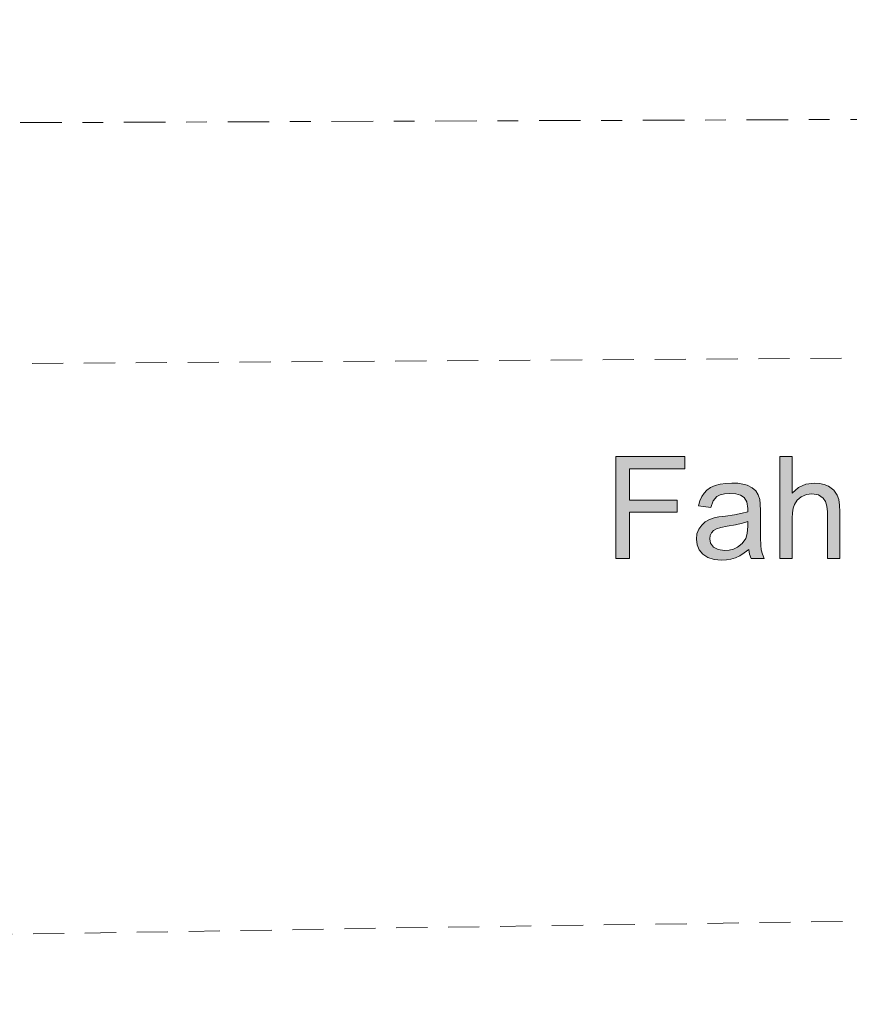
# Model space of a CAD drawing. Header units: metres. Extents: x -167 to 233, y -155 to 122.
# Tile 9 of 68: x 42.42 to 46.42, y 14.32 to 19.06. Entities that reach past the tile are written whole.
import ezdxf

# ---------------------------------------------------------------- set-up
doc = ezdxf.new("R2010")
doc.units = ezdxf.units.M
doc.header["$MEASUREMENT"] = 0
doc.linetypes.add('Raster', pattern=[0.4, 0.2, -0.1, 0, -0.1])
doc.linetypes.add('Strichlinie eng', pattern=[0.23, 0.15, -0.08])
for name, color, linetype in [('60 Grenzen', 7, 'Continuous'), ('60 Stellplätze', 7, 'Continuous'), ('70 Kanal', 7, 'Continuous')]:
    doc.layers.add(name, color=color, linetype=linetype)

# ---------------------------------------------------------------- blocks, each defined once
blk = doc.blocks.new('Standard-Rastermarker_141')
at = {"layer": '60 Grenzen', "color": 7, "linetype": 'Raster', "lineweight": 13}
blk.add_line((1, 0), (146.9423, 0), dxfattribs=at)
blk = doc.blocks.new('Text 3D 27_4')
at = {"layer": '60 Stellplätze', "linetype": 'Continuous', "lineweight": 18}
h = blk.add_hatch(color=2, dxfattribs=at)
h.paths.add_polyline_path([(-0.6961, -0.0439), (-0.7004, -0.0203), (-0.7081, 0), (-0.7711, 0), (-0.7616, -0.0209), (-0.7559, -0.0427), (-0.7537, -0.0644), (-0.7524, -0.0998), (-0.752, -0.149), (-0.752, -0.2294), (-0.7513, -0.2633), (-0.749, -0.2849), (-0.7416, -0.3076), (-0.7302, -0.3259), (-0.7131, -0.3408), (-0.6884, -0.3529), (-0.6675, -0.3589), (-0.6429, -0.3624), (-0.6144, -0.3636), (-0.585, -0.3622), (-0.5581, -0.358), (-0.5337, -0.3511), (-0.5123, -0.3415), (-0.4946, -0.3296), (-0.4805, -0.3152), (-0.4693, -0.2981), (-0.4605, -0.2777), (-0.454, -0.2541), (-0.5129, -0.2461), (-0.5253, -0.2782), (-0.5429, -0.2988), (-0.5589, -0.3071), (-0.5798, -0.3121), (-0.6057, -0.3137), (-0.6336, -0.3115), (-0.6564, -0.3047), (-0.6743, -0.2933), (-0.6871, -0.2728), (-0.6914, -0.2414), (-0.6911, -0.2257), (-0.6638, -0.218), (-0.628, -0.2111), (-0.5836, -0.2049), (-0.5523, -0.2005), (-0.53, -0.1959), (-0.5071, -0.1876), (-0.4867, -0.1761), (-0.4693, -0.1609), (-0.4555, -0.1415), (-0.4466, -0.1187), (-0.4436, -0.0938), (-0.4471, -0.0658), (-0.4576, -0.0414), (-0.4751, -0.0206), (-0.4991, -0.0047), (-0.5291, 0.0049), (-0.5652, 0.008), (-0.5883, 0.0067), (-0.6105, 0.0028), (-0.6316, -0.0037), (-0.6526, -0.0134), (-0.6741, -0.0267)])
h.paths.add_polyline_path([(-0.6911, -0.1785), (-0.6911, -0.1564), (-0.6886, -0.1214), (-0.6814, -0.0961), (-0.665, -0.0724), (-0.6415, -0.0544), (-0.6226, -0.0459), (-0.6019, -0.0409), (-0.5796, -0.0392), (-0.5486, -0.0432), (-0.5262, -0.0552), (-0.5125, -0.0733), (-0.5079, -0.0954), (-0.51, -0.1104), (-0.5163, -0.1241), (-0.5264, -0.1354), (-0.5401, -0.1436), (-0.5609, -0.15), (-0.5926, -0.1557), (-0.6327, -0.1624), (-0.6656, -0.17)], flags=0)
for points in [[(-0.8454, 0), (-0.9057, 0), (-0.9057, -0.1945), (-0.9068, -0.2204), (-0.9102, -0.2423), (-0.9157, -0.2602), (-0.9292, -0.2815), (-0.9494, -0.2978), (-0.9738, -0.3082), (-0.9998, -0.3117), (-1.0315, -0.3066), (-1.0552, -0.2911), (-1.0661, -0.2747), (-1.0726, -0.2527), (-1.0748, -0.2253), (-1.0748, 0), (-1.135, 0), (-1.135, -0.2253), (-1.1336, -0.2574), (-1.1295, -0.284), (-1.1225, -0.305), (-1.1058, -0.3295), (-1.0808, -0.348), (-1.0602, -0.3567), (-1.0374, -0.3619), (-1.0122, -0.3636), (-0.9718, -0.3582), (-0.9363, -0.3419), (-0.9057, -0.3147), (-0.9057, -0.4908), (-0.8454, -0.4908)], [(-0.0563, 0), (-0.1212, 0), (-0.1212, -0.223), (-0.3516, -0.223), (-0.3516, -0.2809), (-0.1212, -0.2809), (-0.1212, -0.4329), (-0.3874, -0.4329), (-0.3874, -0.4908), (-0.0563, -0.4908)]]:
    blk.add_hatch(color=2, dxfattribs=at).paths.add_polyline_path(points)
at = {"layer": '60 Stellplätze', "color": 7, "linetype": 'Continuous', "lineweight": 13}
for p, q in [((-0.6105, 0.0028), (-0.6316, -0.0037)), ((-0.5883, 0.0067), (-0.6105, 0.0028)), ((-0.5652, 0.008), (-0.5883, 0.0067)), ((-0.5291, 0.0049), (-0.5652, 0.008)), ((-0.4991, -0.0047), (-0.5291, 0.0049)), ((-0.0563, -0.4908), (-0.0563, 0)), ((-1.0748, 0), (-1.135, 0)), ((-1.135, 0), (-1.135, -0.2253)), ((-1.0748, -0.2253), (-1.0748, 0)), ((-0.8454, 0), (-0.9057, 0)), ((-0.9057, 0), (-0.9057, -0.1945)), ((-0.8454, -0.4908), (-0.8454, 0)), ((-0.7081, 0), (-0.7711, 0)), ((-0.7711, 0), (-0.7616, -0.0209)), ((-0.7616, -0.0209), (-0.7559, -0.0427)), ((-0.7559, -0.0427), (-0.7537, -0.0644)), ((-0.7004, -0.0203), (-0.7081, 0)), ((-0.6961, -0.0439), (-0.7004, -0.0203)), ((-0.6741, -0.0267), (-0.6961, -0.0439)), ((-0.6526, -0.0134), (-0.6741, -0.0267)), ((-0.6316, -0.0037), (-0.6526, -0.0134)), ((-0.6415, -0.0544), (-0.6226, -0.0459)), ((-0.6226, -0.0459), (-0.6019, -0.0409)), ((-0.6019, -0.0409), (-0.5796, -0.0392)), ((-0.5796, -0.0392), (-0.5486, -0.0432)), ((-0.5486, -0.0432), (-0.5262, -0.0552)), ((-0.4751, -0.0206), (-0.4991, -0.0047)), ((-0.4576, -0.0414), (-0.4751, -0.0206)), ((-0.4471, -0.0658), (-0.4576, -0.0414)), ((-0.0563, 0), (-0.1212, 0)), ((-0.1212, 0), (-0.1212, -0.223)), ((-0.7537, -0.0644), (-0.7524, -0.0998)), ((-0.6814, -0.0961), (-0.665, -0.0724)), ((-0.665, -0.0724), (-0.6415, -0.0544)), ((-0.5262, -0.0552), (-0.5125, -0.0733)), ((-0.5125, -0.0733), (-0.5079, -0.0954)), ((-0.4436, -0.0938), (-0.4471, -0.0658)), ((-0.4466, -0.1187), (-0.4436, -0.0938)), ((-0.7524, -0.0998), (-0.752, -0.149)), ((-0.6911, -0.1564), (-0.6886, -0.1214)), ((-0.6886, -0.1214), (-0.6814, -0.0961)), ((-0.5264, -0.1354), (-0.5401, -0.1436)), ((-0.5163, -0.1241), (-0.5264, -0.1354)), ((-0.51, -0.1104), (-0.5163, -0.1241)), ((-0.5079, -0.0954), (-0.51, -0.1104)), ((-0.4693, -0.1609), (-0.4555, -0.1415)), ((-0.4555, -0.1415), (-0.4466, -0.1187)), ((-0.752, -0.149), (-0.752, -0.2294)), ((-0.6911, -0.1785), (-0.6911, -0.1564)), ((-0.6656, -0.17), (-0.6911, -0.1785)), ((-0.6327, -0.1624), (-0.6656, -0.17)), ((-0.5926, -0.1557), (-0.6327, -0.1624)), ((-0.5609, -0.15), (-0.5926, -0.1557)), ((-0.5401, -0.1436), (-0.5609, -0.15)), ((-0.53, -0.1959), (-0.5071, -0.1876)), ((-0.5071, -0.1876), (-0.4867, -0.1761)), ((-0.4867, -0.1761), (-0.4693, -0.1609)), ((-1.135, -0.2253), (-1.1336, -0.2574)), ((-1.0726, -0.2527), (-1.0748, -0.2253)), ((-0.9068, -0.2204), (-0.9102, -0.2423)), ((-0.9057, -0.1945), (-0.9068, -0.2204)), ((-0.752, -0.2294), (-0.7513, -0.2633)), ((-0.6914, -0.2414), (-0.6911, -0.2257)), ((-0.6911, -0.2257), (-0.6638, -0.218)), ((-0.6638, -0.218), (-0.628, -0.2111)), ((-0.628, -0.2111), (-0.5836, -0.2049)), ((-0.5836, -0.2049), (-0.5523, -0.2005)), ((-0.5523, -0.2005), (-0.53, -0.1959)), ((-0.1212, -0.223), (-0.3516, -0.223)), ((-0.3516, -0.223), (-0.3516, -0.2809)), ((-1.1336, -0.2574), (-1.1295, -0.284)), ((-1.1295, -0.284), (-1.1225, -0.305)), ((-1.0661, -0.2747), (-1.0726, -0.2527)), ((-1.0552, -0.2911), (-1.0661, -0.2747)), ((-0.9292, -0.2815), (-0.9494, -0.2978)), ((-0.9157, -0.2602), (-0.9292, -0.2815)), ((-0.9102, -0.2423), (-0.9157, -0.2602)), ((-0.7513, -0.2633), (-0.749, -0.2849)), ((-0.6871, -0.2728), (-0.6914, -0.2414)), ((-0.6743, -0.2933), (-0.6871, -0.2728)), ((-0.5253, -0.2782), (-0.5429, -0.2988)), ((-0.5129, -0.2461), (-0.5253, -0.2782)), ((-0.454, -0.2541), (-0.5129, -0.2461)), ((-0.4693, -0.2981), (-0.4605, -0.2777)), ((-0.4605, -0.2777), (-0.454, -0.2541)), ((-0.3516, -0.2809), (-0.1212, -0.2809)), ((-0.1212, -0.2809), (-0.1212, -0.4329)), ((-1.1225, -0.305), (-1.1058, -0.3295)), ((-1.1058, -0.3295), (-1.0808, -0.348)), ((-1.0315, -0.3066), (-1.0552, -0.2911)), ((-0.9998, -0.3117), (-1.0315, -0.3066)), ((-0.9738, -0.3082), (-0.9998, -0.3117)), ((-0.9494, -0.2978), (-0.9738, -0.3082)), ((-0.9363, -0.3419), (-0.9057, -0.3147)), ((-0.9057, -0.3147), (-0.9057, -0.4908)), ((-0.749, -0.2849), (-0.7416, -0.3076)), ((-0.7416, -0.3076), (-0.7302, -0.3259)), ((-0.7302, -0.3259), (-0.7131, -0.3408)), ((-0.6564, -0.3047), (-0.6743, -0.2933)), ((-0.6336, -0.3115), (-0.6564, -0.3047)), ((-0.6057, -0.3137), (-0.6336, -0.3115)), ((-0.5798, -0.3121), (-0.6057, -0.3137)), ((-0.5589, -0.3071), (-0.5798, -0.3121)), ((-0.5429, -0.2988), (-0.5589, -0.3071)), ((-0.5123, -0.3415), (-0.4946, -0.3296)), ((-0.4946, -0.3296), (-0.4805, -0.3152)), ((-0.4805, -0.3152), (-0.4693, -0.2981)), ((-1.0808, -0.348), (-1.0602, -0.3567)), ((-1.0602, -0.3567), (-1.0374, -0.3619)), ((-1.0374, -0.3619), (-1.0122, -0.3636)), ((-1.0122, -0.3636), (-0.9718, -0.3582)), ((-0.9718, -0.3582), (-0.9363, -0.3419)), ((-0.7131, -0.3408), (-0.6884, -0.3529)), ((-0.6884, -0.3529), (-0.6675, -0.3589)), ((-0.6675, -0.3589), (-0.6429, -0.3624)), ((-0.6429, -0.3624), (-0.6144, -0.3636)), ((-0.6144, -0.3636), (-0.585, -0.3622)), ((-0.585, -0.3622), (-0.5581, -0.358)), ((-0.5581, -0.358), (-0.5337, -0.3511)), ((-0.5337, -0.3511), (-0.5123, -0.3415)), ((-0.1212, -0.4329), (-0.3874, -0.4329)), ((-0.3874, -0.4329), (-0.3874, -0.4908)), ((-0.9057, -0.4908), (-0.8454, -0.4908)), ((-0.3874, -0.4908), (-0.0563, -0.4908))]:
    blk.add_line(p, q, dxfattribs=at)

msp = doc.modelspace()

# ---------------------------------------------------------------- linework, layer by layer
at = {"layer": '70 Kanal', "color": 2, "linetype": 'Strichlinie eng', "lineweight": 18, "true_color": 0xf5f500}
msp.add_line((24.4798, 17.2903), (108.047, 17.8284), dxfattribs=at)
msp.add_arc((85.5664, -2661.3063), 2676.3119, 89.6239411, 91.2983054, dxfattribs=at)

# ---------------------------------------------------------------- block references
at = {"layer": '60 Grenzen', "color": 7, "linetype": 'Continuous', "lineweight": 18, "rotation": 0.2212804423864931}
msp.add_blockref('Standard-Rastermarker_141', (23.9222, 18.4944), dxfattribs=at)
at = {"layer": '60 Stellplätze', "color": 7, "linetype": 'Continuous', "lineweight": 13, "rotation": 179.9945255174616}
msp.add_blockref('Text 3D 27_4', (45.2362, 16.4661), dxfattribs=at)

doc.saveas('drawing.dxf')
